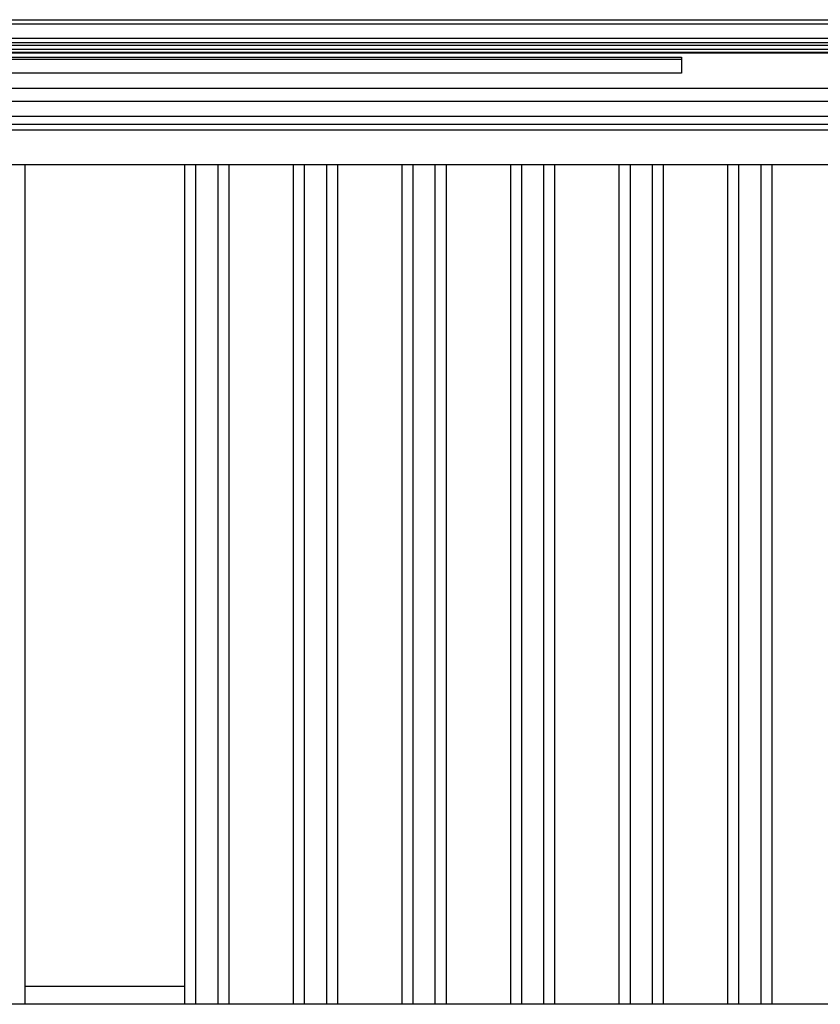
# Model space of a CAD drawing. Header units: inches. Extents: x 0 to 117, y 0 to 83.
# Tile 74 of 78: x 81.55 to 85.1, y 51.23 to 55.6. Entities that reach past the tile are written whole.
import ezdxf

# ---------------------------------------------------------------- set-up
doc = ezdxf.new("R2010")
doc.units = ezdxf.units.IN
doc.header["$LTSCALE"] = 6.431102
doc.header["$MEASUREMENT"] = 0
doc.layers.get('0').update_dxf_attribs({"linetype": 'CONTINUOUS'})

msp = doc.modelspace()

# ---------------------------------------------------------------- linework, layer by layer
at = {"color": 7, "linetype": 'CONTINUOUS'}
for p, q in [((77.512, 55.5994), (86.3388, 55.5994)), ((86.3388, 55.5798), (77.512, 55.5798)), ((77.512, 55.5168), (86.3388, 55.5168)), ((76.9457, 55.4863), (86.9051, 55.4863)), ((86.903, 55.4667), (76.9477, 55.4667)), ((86.8027, 55.4971), (77.0481, 55.4971)), ((86.7384, 55.4541), (76.1597, 55.4551)), ((86.114, 55.451), (77.7368, 55.451)), ((79.3663, 55.4338), (84.4845, 55.4338)), ((79.3663, 55.424), (84.4845, 55.424)), ((84.4845, 55.4338), (84.4845, 55.3617)), ((84.4845, 55.3617), (79.3663, 55.3617)), ((77.7368, 55.295), (86.114, 55.295)), ((86.1188, 55.2361), (77.732, 55.2361)), ((86.114, 55.1699), (77.7368, 55.1699)), ((77.9426, 55.135), (85.9082, 55.135)), ((85.9082, 55.1094), (77.9426, 55.1094)), ((77.516, 54.957), (86.3348, 54.957)), ((81.5711, 51.2288), (81.5711, 54.957)), ((82.2797, 51.2288), (82.2797, 54.957)), ((82.3289, 51.2288), (82.3289, 54.957)), ((82.4274, 51.2288), (82.4274, 54.957)), ((82.4766, 51.2288), (82.4766, 54.957)), ((82.762, 51.2288), (82.762, 54.957)), ((82.8112, 51.2288), (82.8112, 54.957)), ((82.9096, 51.2288), (82.9096, 54.957)), ((82.9589, 51.2288), (82.9589, 54.957)), ((83.2443, 51.2288), (83.2443, 54.957)), ((83.2935, 51.2288), (83.2935, 54.957)), ((83.3919, 51.2288), (83.3919, 54.957)), ((83.4411, 51.2288), (83.4411, 54.957)), ((83.7266, 51.2288), (83.7266, 54.957)), ((83.7758, 51.2288), (83.7758, 54.957)), ((83.8742, 51.2288), (83.8742, 54.957)), ((83.9234, 51.2288), (83.9234, 54.957)), ((84.2089, 51.2288), (84.2089, 54.957)), ((84.2581, 51.2288), (84.2581, 54.957)), ((84.3565, 51.2288), (84.3565, 54.957)), ((84.4057, 51.2288), (84.4057, 54.957)), ((84.6911, 51.2288), (84.6911, 54.957)), ((84.7404, 51.2288), (84.7404, 54.957)), ((84.8388, 51.2288), (84.8388, 54.957)), ((84.888, 51.2288), (84.888, 54.957)), ((82.2797, 51.3075), (81.5711, 51.3075)), ((86.3348, 51.2288), (77.516, 51.2288))]:
    msp.add_line(p, q, dxfattribs=at)

doc.saveas('drawing.dxf')
